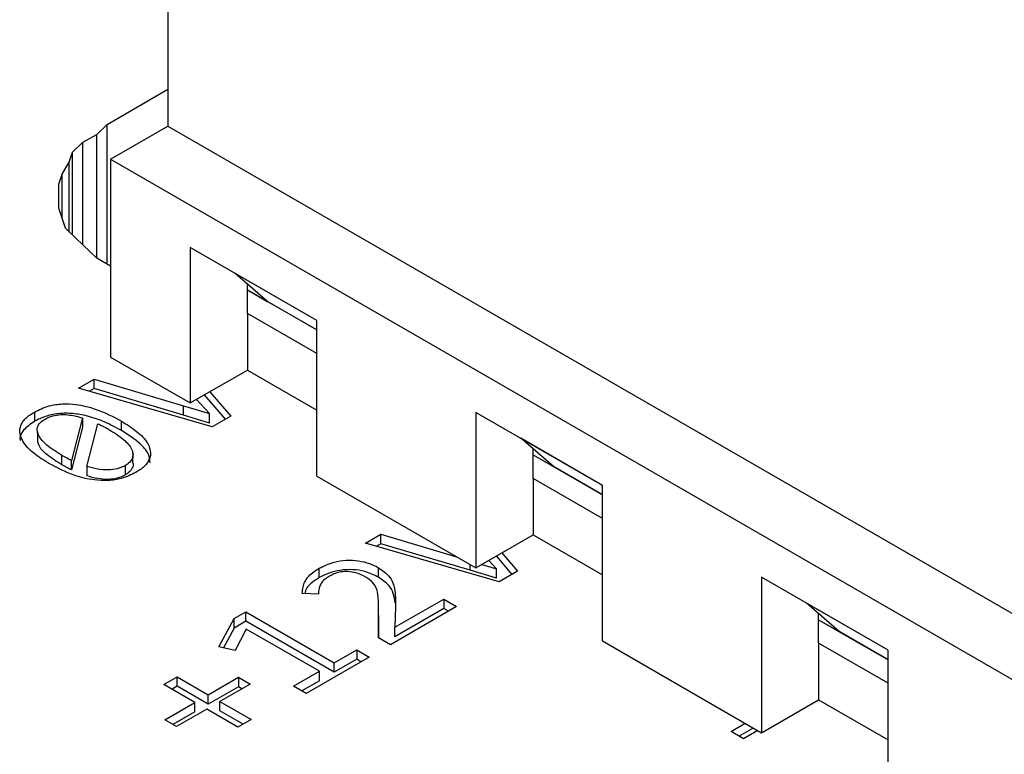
# Model space of a CAD drawing. Header units: millimetres. Extents: x 0 to 420, y 0 to 297.
# Tile 28 of 145: x 81.244 to 82.097, y 46.934 to 47.571. Entities that reach past the tile are written whole.
import ezdxf

# ---------------------------------------------------------------- set-up
doc = ezdxf.new("R2010")
doc.units = ezdxf.units.MM

msp = doc.modelspace()

# ---------------------------------------------------------------- linework, layer by layer
at = {"color": 7, "linetype": 'Continuous', "lineweight": 25}
for p, q in [((81.37271, 48.22011), (81.37271, 47.47868)), ((81.32009, 47.48023), (81.37271, 47.5106)), ((81.31111, 47.47159), (81.32009, 47.48023)), ((81.32009, 47.35927), (81.32009, 47.48023)), ((81.32321, 47.4501), (81.37271, 47.47868)), ((81.37271, 47.47868), (83.35261, 46.33571)), ((81.29914, 47.46468), (81.31111, 47.47159)), ((81.31111, 47.36445), (81.31111, 47.47159)), ((81.29015, 47.45604), (81.29914, 47.46468)), ((81.29914, 47.37597), (81.29914, 47.46468)), ((81.28716, 47.4474), (81.29015, 47.45604)), ((81.29015, 47.38461), (81.29015, 47.45604)), ((81.32321, 47.4501), (81.32321, 47.27863)), ((81.32321, 47.4501), (83.30311, 46.30713)), ((81.28117, 47.43703), (81.28716, 47.4474)), ((81.28716, 47.38749), (81.28716, 47.4474)), ((81.27818, 47.42839), (81.28117, 47.43703)), ((81.28117, 47.39901), (81.28117, 47.43703)), ((81.27818, 47.40765), (81.27818, 47.42839)), ((81.28117, 47.39901), (81.27818, 47.40765)), ((81.28417, 47.39037), (81.28117, 47.39901)), ((81.29315, 47.38173), (81.28417, 47.39037)), ((81.31111, 47.36445), (81.29315, 47.38173)), ((81.50176, 47.31029), (81.39215, 47.37356)), ((81.39215, 47.37356), (81.39215, 47.23883)), ((81.32321, 47.35747), (81.31111, 47.36445)), ((81.43104, 47.3511), (81.43104, 47.35111)), ((81.50176, 47.31028), (81.43104, 47.3511)), ((81.45933, 47.32661), (81.43104, 47.3511)), ((81.44165, 47.3164), (81.44165, 47.34192)), ((81.44165, 47.33681), (81.45933, 47.32661)), ((81.44165, 47.33681), (81.50176, 47.30211)), ((81.50176, 47.30211), (81.45933, 47.32661)), ((81.50176, 47.2817), (81.44165, 47.3164)), ((81.44165, 47.3164), (81.44165, 47.2674)), ((81.50176, 47.17556), (81.50176, 47.31029)), ((81.32321, 47.27863), (81.39215, 47.23883)), ((81.39215, 47.23883), (81.44165, 47.2674)), ((81.44165, 47.2674), (81.50176, 47.23271)), ((81.29549, 47.25172), (81.30881, 47.25941)), ((81.30881, 47.25941), (81.38619, 47.23642)), ((81.30881, 47.25124), (81.30881, 47.25941)), ((81.41128, 47.21816), (81.29549, 47.25172)), ((81.30881, 47.25124), (81.30491, 47.24899)), ((81.38619, 47.22826), (81.30881, 47.25124)), ((81.42259, 47.22469), (81.40447, 47.24594)), ((81.40914, 47.24863), (81.42725, 47.22738)), ((81.38619, 47.23642), (81.40878, 47.22958)), ((81.38619, 47.22826), (81.38619, 47.23642)), ((81.40878, 47.22958), (81.39763, 47.24199)), ((81.25708, 47.23098), (81.25708, 47.22281)), ((81.40878, 47.22142), (81.38619, 47.22826)), ((81.40878, 47.22142), (81.40878, 47.22958)), ((81.74924, 47.16742), (81.63964, 47.23069)), ((81.63964, 47.23069), (81.63964, 47.09596)), ((81.29884, 47.22594), (81.28918, 47.18897)), ((81.29884, 47.22594), (81.29884, 47.21778)), ((81.30258, 47.18384), (81.31209, 47.22081)), ((81.33273, 47.21485), (81.33273, 47.22302)), ((81.42725, 47.22738), (81.41128, 47.21816)), ((81.25976, 47.21392), (81.25976, 47.20576)), ((81.29884, 47.21778), (81.28918, 47.1808)), ((81.67853, 47.20823), (81.67853, 47.20824)), ((81.74924, 47.16741), (81.67853, 47.20823)), ((81.70682, 47.18373), (81.67853, 47.20823)), ((81.28084, 47.18534), (81.28084, 47.19351)), ((81.34243, 47.19454), (81.34243, 47.19568)), ((81.68914, 47.17353), (81.68914, 47.19905)), ((81.68914, 47.19394), (81.70682, 47.18373)), ((81.68914, 47.19394), (81.74924, 47.15924)), ((81.28918, 47.1808), (81.28918, 47.18897)), ((81.34243, 47.18751), (81.34243, 47.1933)), ((81.30258, 47.18384), (81.30258, 47.17567)), ((81.33593, 47.17657), (81.33593, 47.18474)), ((81.74924, 47.15924), (81.70682, 47.18373)), ((81.50176, 47.17556), (81.63964, 47.09596)), ((81.74924, 47.13883), (81.68914, 47.17353)), ((81.68914, 47.17353), (81.68914, 47.12453)), ((81.74924, 47.03269), (81.74924, 47.16742)), ((81.54409, 47.11738), (81.55741, 47.12507)), ((81.65988, 47.08382), (81.54409, 47.11738)), ((81.55741, 47.1169), (81.55351, 47.11465)), ((81.55741, 47.12507), (81.62294, 47.1056)), ((81.55741, 47.1169), (81.55741, 47.12507)), ((81.63479, 47.09392), (81.55741, 47.1169)), ((81.63964, 47.09596), (81.68914, 47.12453)), ((81.68914, 47.12453), (81.74924, 47.08984)), ((81.66224, 47.10901), (81.67585, 47.09304)), ((81.65738, 47.09524), (81.6509, 47.10246)), ((81.67118, 47.09035), (81.65758, 47.10631)), ((81.50396, 47.08748), (81.50396, 47.09565)), ((81.55531, 47.08789), (81.55531, 47.09605)), ((81.65738, 47.08708), (81.63479, 47.09392)), ((81.64493, 47.09901), (81.65738, 47.09524)), ((81.65738, 47.08708), (81.65738, 47.09524)), ((81.67585, 47.09304), (81.65988, 47.08382)), ((81.99673, 47.02454), (81.88713, 47.08782)), ((81.88713, 47.08782), (81.88713, 46.95309)), ((81.50326, 47.07311), (81.48916, 47.07388)), ((81.50324, 47.07401), (81.50324, 47.07312)), ((81.56957, 47.04446), (81.6118, 47.06884)), ((81.6118, 47.06884), (81.62286, 47.06245)), ((81.6118, 47.06884), (81.6118, 47.06068)), ((81.43009, 47.05202), (81.44038, 47.05796)), ((81.44038, 47.05796), (81.51697, 47.01374)), ((81.44038, 47.04979), (81.44038, 47.05796)), ((81.55523, 47.03537), (81.55531, 47.06124)), ((81.55531, 47.05307), (81.55531, 47.06124)), ((81.55532, 47.0546), (81.55532, 47.06277)), ((81.62286, 47.06245), (81.56559, 47.02939)), ((81.56996, 47.06241), (81.56957, 47.04446)), ((81.6118, 47.06068), (81.56957, 47.0363)), ((81.61579, 47.05837), (81.6118, 47.06068)), ((81.92602, 47.06536), (81.92602, 47.06537)), ((81.99673, 47.02454), (81.92602, 47.06536)), ((81.9543, 47.04086), (81.92602, 47.06536)), ((81.417, 47.02764), (81.43009, 47.05202)), ((81.43009, 47.04385), (81.43009, 47.05202)), ((81.44038, 47.04979), (81.43009, 47.04385)), ((81.51697, 47.00557), (81.44038, 47.04979)), ((81.55521, 47.0546), (81.55531, 47.05307)), ((81.55531, 47.05307), (81.55526, 47.03536)), ((81.93663, 47.03065), (81.93663, 47.05617)), ((81.93663, 47.05107), (81.9543, 47.04086)), ((81.93663, 47.05106), (81.99673, 47.01637)), ((81.43009, 47.04385), (81.42091, 47.02675)), ((81.44061, 47.04298), (81.43111, 47.02444)), ((81.50412, 47.00632), (81.44061, 47.04298)), ((81.56957, 47.0363), (81.56957, 47.04446)), ((81.99673, 47.01637), (81.9543, 47.04086)), ((81.56559, 47.02939), (81.55523, 47.03537)), ((81.74924, 47.03269), (81.88713, 46.95309)), ((81.43111, 47.02444), (81.417, 47.02764)), ((81.51697, 47.01374), (81.53637, 47.02494)), ((81.53637, 47.02494), (81.54713, 47.01873)), ((81.53637, 47.02494), (81.53637, 47.01677)), ((81.99673, 46.99596), (81.93663, 47.03065)), ((81.93663, 47.03065), (81.93663, 46.98166)), ((81.99673, 46.88982), (81.99673, 47.02454)), ((81.54713, 47.01873), (81.49251, 46.9872)), ((81.53637, 47.01677), (81.51697, 47.00557)), ((81.54005, 47.01465), (81.53637, 47.01677)), ((81.48175, 46.99341), (81.50412, 47.00632)), ((81.50412, 46.99815), (81.50412, 47.00632)), ((81.51697, 47.00557), (81.51697, 47.01374)), ((81.36932, 46.99498), (81.38077, 47.00159)), ((81.38077, 47.00159), (81.40773, 46.98603)), ((81.38077, 46.99343), (81.38077, 47.00159)), ((81.40773, 46.98603), (81.43391, 47.00114)), ((81.43391, 47.00114), (81.44404, 46.9953)), ((81.43391, 47.00114), (81.43391, 46.99298)), ((81.50412, 46.99815), (81.48883, 46.98932)), ((81.39628, 46.97942), (81.36932, 46.99498)), ((81.38077, 46.99343), (81.37639, 46.9909)), ((81.40773, 46.97786), (81.38077, 46.99343)), ((81.43391, 46.99298), (81.40773, 46.97786)), ((81.44404, 46.9953), (81.41786, 46.98018)), ((81.43697, 46.99121), (81.43391, 46.99298)), ((81.49251, 46.9872), (81.48175, 46.99341)), ((81.40773, 46.97786), (81.40773, 46.98603)), ((81.88713, 46.95309), (81.93663, 46.98166)), ((81.93663, 46.98166), (81.99673, 46.94696)), ((81.3701, 46.9643), (81.39628, 46.97942)), ((81.40641, 46.97357), (81.38023, 46.95846)), ((81.39628, 46.97125), (81.39628, 46.97942)), ((81.43352, 46.95792), (81.40641, 46.97357)), ((81.41786, 46.98018), (81.44498, 46.96453)), ((81.41786, 46.97202), (81.41786, 46.98018)), ((81.4379, 46.96045), (81.41786, 46.97202)), ((81.38023, 46.95846), (81.3701, 46.9643)), ((81.39628, 46.97125), (81.37717, 46.96022)), ((81.44498, 46.96453), (81.43352, 46.95792)), ((81.86074, 46.95426), (81.87292, 46.96129)), ((81.87999, 46.95721), (81.86781, 46.95018)), ((81.88383, 46.95499), (81.87165, 46.94796)), ((81.87165, 46.94796), (81.86074, 46.95426))]:
    msp.add_line(p, q, dxfattribs=at)
at = {"color": 1, "linetype": 'Continuous', "lineweight": 25}
msp.add_line((81.63479, 47.09392), (81.63479, 47.09876), dxfattribs=at)
at = {"color": 7, "linetype": 'Continuous', "lineweight": 25}
for points, knots in [([(81.25708, 47.23098), (81.26113, 47.23296), (81.26823, 47.23641), (81.28125, 47.23837), (81.29531, 47.23768), (81.31379, 47.23304), (81.32552, 47.22684), (81.33273, 47.22302)], [0, 0, 0, 0, 0.181469, 0.317201, 0.452714, 0.663296, 1, 1, 1, 1]), ([(81.26954, 47.18654), (81.265, 47.18938), (81.25591, 47.19509), (81.24702, 47.20447), (81.24359, 47.21388), (81.24593, 47.22208), (81.25163, 47.22765), (81.25584, 47.23022), (81.25708, 47.23098)], [0, 0, 0, 0, 0.2289, 0.458849, 0.624011, 0.790338, 0.938506, 1, 1, 1, 1]), ([(81.33273, 47.21485), (81.32786, 47.21749), (81.31687, 47.22344), (81.29956, 47.22899), (81.28265, 47.23033), (81.27048, 47.22862), (81.26219, 47.22561), (81.25823, 47.22345), (81.25708, 47.22281)], [0, 0, 0, 0, 0.231166, 0.5216105, 0.6661456, 0.8115874, 0.9448603, 1, 1, 1, 1]), ([(81.26635, 47.22491), (81.26847, 47.22593), (81.27258, 47.22791), (81.28037, 47.22894), (81.28942, 47.22854), (81.29527, 47.22693), (81.29884, 47.22594)], [0, 0, 0, 0, 0.233919, 0.451488, 0.664417, 1, 1, 1, 1]), ([(81.25708, 47.22281), (81.25363, 47.22041), (81.24745, 47.21608), (81.24418, 47.20986), (81.24475, 47.20681), (81.24486, 47.20622)], [0, 0, 0, 0, 0.504139, 0.905382, 1, 1, 1, 1]), ([(81.28084, 47.19351), (81.27628, 47.19635), (81.26808, 47.20145), (81.26104, 47.20924), (81.25914, 47.21542), (81.26039, 47.22001), (81.26335, 47.22307), (81.2657, 47.22451), (81.26635, 47.22491)], [0, 0, 0, 0, 0.32082, 0.576211, 0.716274, 0.835543, 0.955024, 1, 1, 1, 1]), ([(81.31209, 47.22081), (81.31338, 47.2202), (81.31563, 47.21914), (81.31876, 47.21756), (81.32054, 47.21655), (81.32144, 47.21605)], [0, 0, 0, 0, 0.400652, 0.700104, 1, 1, 1, 1]), ([(81.33273, 47.22302), (81.33728, 47.22017), (81.34638, 47.21447), (81.35534, 47.20508), (81.35863, 47.1956), (81.35621, 47.18735), (81.35042, 47.18185), (81.34628, 47.17932), (81.34512, 47.17862)], [0, 0, 0, 0, 0.229041, 0.459222, 0.625968, 0.793813, 0.94245, 1, 1, 1, 1]), ([(81.32144, 47.21605), (81.326, 47.2132), (81.33417, 47.20811), (81.34117, 47.20033), (81.34306, 47.19414), (81.34178, 47.18954), (81.33884, 47.18652), (81.33653, 47.1851), (81.33593, 47.18474)], [0, 0, 0, 0, 0.321976, 0.577087, 0.717885, 0.83792, 0.958172, 1, 1, 1, 1]), ([(81.35738, 47.18711), (81.35726, 47.18903), (81.3569, 47.19469), (81.34863, 47.20461), (81.33853, 47.21112), (81.33273, 47.21485)], [0, 0, 0, 0, 0.179692, 0.528982, 1, 1, 1, 1]), ([(81.28084, 47.18534), (81.27634, 47.18819), (81.26826, 47.19329), (81.26112, 47.20052), (81.26028, 47.20468), (81.26005, 47.20578)], [0, 0, 0, 0, 0.480418, 0.862859, 1, 1, 1, 1]), ([(81.28918, 47.18897), (81.28793, 47.1896), (81.28587, 47.19065), (81.28314, 47.1922), (81.28161, 47.19307), (81.28084, 47.19351)], [0, 0, 0, 0, 0.436187, 0.718071, 1, 1, 1, 1]), ([(81.34512, 47.17862), (81.34108, 47.17665), (81.33399, 47.17319), (81.32093, 47.17126), (81.30684, 47.17194), (81.28838, 47.17655), (81.27671, 47.18274), (81.26954, 47.18654)], [0, 0, 0, 0, 0.180878, 0.317687, 0.454188, 0.664761, 1, 1, 1, 1]), ([(81.28918, 47.1808), (81.28793, 47.18144), (81.28587, 47.18249), (81.28314, 47.18403), (81.28161, 47.18491), (81.28084, 47.18534)], [0, 0, 0, 0, 0.436187, 0.718071, 1, 1, 1, 1]), ([(81.34214, 47.18749), (81.34234, 47.1869), (81.34301, 47.18489), (81.34169, 47.18137), (81.33884, 47.17835), (81.33653, 47.17694), (81.33593, 47.17657)], [0, 0, 0, 0, 0.14931, 0.511263, 0.873871, 1, 1, 1, 1]), ([(81.33593, 47.18474), (81.33365, 47.18363), (81.32933, 47.18154), (81.32063, 47.18053), (81.31146, 47.18125), (81.30565, 47.18294), (81.30258, 47.18384)], [0, 0, 0, 0, 0.244288, 0.461507, 0.715434, 1, 1, 1, 1]), ([(81.33593, 47.17657), (81.33365, 47.17547), (81.32933, 47.17337), (81.32063, 47.17236), (81.31146, 47.17308), (81.30565, 47.17478), (81.30258, 47.17567)], [0, 0, 0, 0, 0.244288, 0.461507, 0.715434, 1, 1, 1, 1]), ([(81.50396, 47.09565), (81.50805, 47.09765), (81.51491, 47.101), (81.52727, 47.10292), (81.53803, 47.10237), (81.54775, 47.09996), (81.55282, 47.09734), (81.55531, 47.09605)], [0, 0, 0, 0, 0.274902, 0.461174, 0.648022, 0.827166, 1, 1, 1, 1]), ([(81.48916, 47.07388), (81.48957, 47.07755), (81.49033, 47.08424), (81.49718, 47.09148), (81.50234, 47.09465), (81.50396, 47.09565)], [0, 0, 0, 0, 0.455558, 0.829207, 1, 1, 1, 1]), ([(81.55531, 47.08789), (81.55155, 47.08972), (81.54499, 47.09293), (81.53293, 47.09476), (81.52207, 47.09418), (81.51205, 47.09164), (81.50671, 47.0889), (81.50396, 47.08748)], [0, 0, 0, 0, 0.252533, 0.441225, 0.630541, 0.809468, 1, 1, 1, 1]), ([(81.54362, 47.08832), (81.54101, 47.0896), (81.53678, 47.09167), (81.52932, 47.09295), (81.52313, 47.09269), (81.51736, 47.09125), (81.51433, 47.08967), (81.51269, 47.08881)], [0, 0, 0, 0, 0.289869, 0.470379, 0.652293, 0.811016, 1, 1, 1, 1]), ([(81.55531, 47.09605), (81.55866, 47.09371), (81.56613, 47.0885), (81.57012, 47.07645), (81.57002, 47.0676), (81.56996, 47.06241)], [0, 0, 0, 0, 0.2522551, 0.5618099, 1, 1, 1, 1]), ([(81.50396, 47.08748), (81.49964, 47.08473), (81.4933, 47.0807), (81.49184, 47.07543), (81.49138, 47.07376)], [0, 0, 0, 0, 0.682822, 1, 1, 1, 1]), ([(81.51269, 47.08881), (81.51049, 47.0873), (81.50607, 47.08426), (81.5035, 47.07861), (81.50334, 47.07487), (81.50326, 47.07311)], [0, 0, 0, 0, 0.3427228, 0.6903054, 1, 1, 1, 1]), ([(81.55531, 47.06124), (81.55529, 47.06508), (81.55526, 47.07183), (81.55303, 47.08085), (81.54773, 47.08586), (81.54434, 47.08788), (81.54362, 47.08832)], [0, 0, 0, 0, 0.402408, 0.705995, 0.937095, 1, 1, 1, 1]), ([(81.56967, 47.06579), (81.56884, 47.07115), (81.56758, 47.07943), (81.5585, 47.08568), (81.55531, 47.08789)], [0, 0, 0, 0, 0.647841, 1, 1, 1, 1])]:
    msp.add_open_spline(points, degree=3, knots=knots, dxfattribs=at)

doc.saveas('drawing.dxf')
